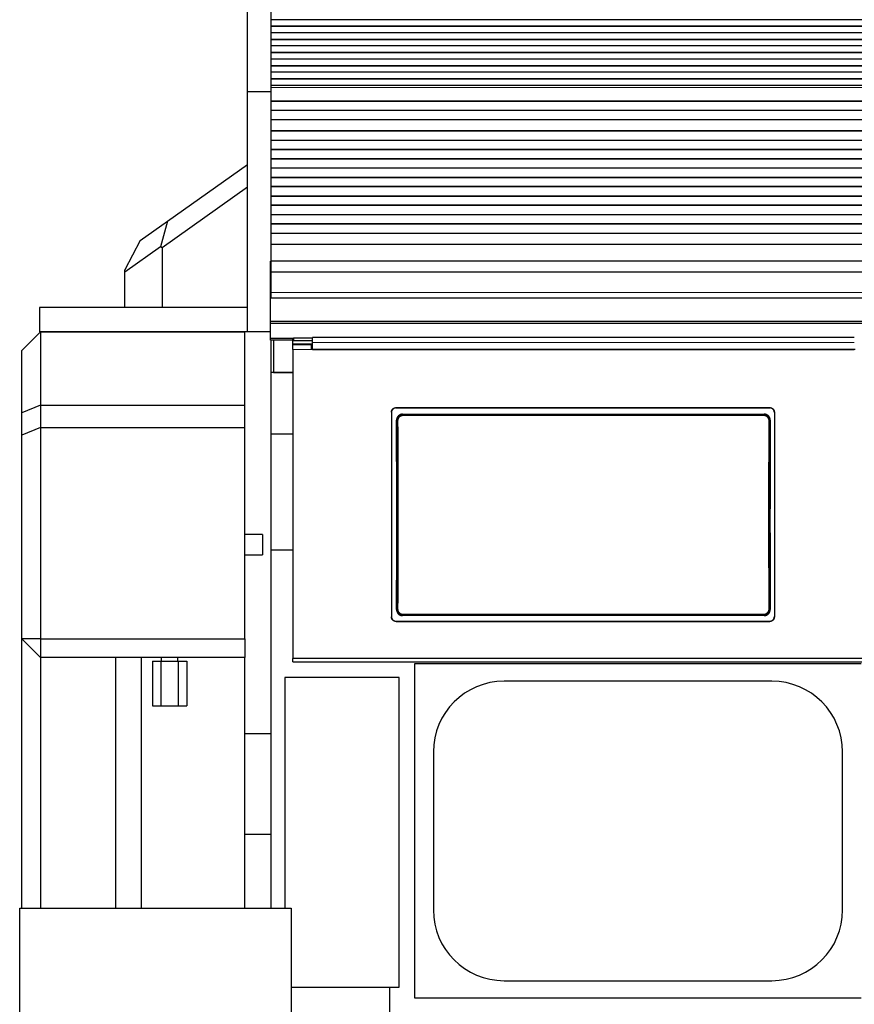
# Model space of a CAD drawing. Header units: inches. Extents: x 0 to 20790, y -12 to 14700.
# Tile 95 of 256: x 1137 to 2035, y 10860 to 11920. Entities that reach past the tile are written whole.
import ezdxf

# ---------------------------------------------------------------- set-up
doc = ezdxf.new("R2010")
doc.units = ezdxf.units.IN
doc.layers.add('1', color=7, linetype='Continuous', true_color=0xffffff)
doc.layers.add('254', color=7, linetype='Continuous', true_color=0xffffff)
doc.styles.add('latin_extended', font='simplex.shx')
doc.dimstyles.get("Standard").update_dxf_attribs({"dimtxt": 0.18, "dimasz": 0.18, "dimexe": 0.18, "dimexo": 0.0625, "dimgap": 0.09, "dimtad": 0, "dimtih": 1, "dimtoh": 1, "dimdec": 4, "dimzin": 0, "dimdsep": 46, "dimtxsty": 'Standard', "dimcen": 0.09, "dimadec": 0, "dimazin": 0, "dimtfac": 1, "dimtdec": 4, "dimtofl": 0, "dimtmove": 0, "dimatfit": 3, "dimfxl": 1, "dimtolj": 1, "dimtzin": 0, "dimarcsym": 0})

# ---------------------------------------------------------------- blocks, each defined once
blk = doc.blocks.new('_U4')
at = {"layer": '254', "color": 3, "linetype": 'Continuous', "lineweight": 13, "transparency": 16777216}
for p, q in [((7390.6, 11881.9), (7390.6, 8755.9)), ((703.1, 10033.9), (703.1, 8755.9)), ((825.6, 8790.9), (7268.1, 8790.9))]:
    blk.add_line(p, q, dxfattribs=at)
at = {"layer": '254', "color": 3, "transparency": 16777216}
for points in [[(825.6, 8811.4), (825.6, 8770.5), (703.1, 8790.9)], [(7268.1, 8770.5), (7268.1, 8811.4), (7390.6, 8790.9)]]:
    blk.add_solid(points, dxfattribs=at)
at = {"layer": 'Defpoints', "color": 0, "transparency": 16777216}
for p in [(7390.6, 11916.9), (703.1, 10068.9), (7390.6, 8790.9)]:
    blk.add_point(p, dxfattribs=at)
at = {"layer": '254', "color": 2, "lineweight": 13, "transparency": 16777216, "insert": (3831.1, 8974.7), "char_height": 122.5, "attachment_point": 1, "style": 'latin_extended'}
blk.add_mtext('\\A1;6687', dxfattribs=at)

msp = doc.modelspace()

# ---------------------------------------------------------------- linework, layer by layer
at = {"layer": '1', "color": 2, "linetype": 'Continuous', "lineweight": 25}
for p, q in [((1382.134, 11842.024), (1382.134, 12037.024)), ((1407.134, 12037.024), (1407.134, 11842.024)), ((2622.634, 11919.636), (1407.147, 11919.636)), ((2622.634, 11912.565), (1407.147, 11912.565)), ((2622.634, 11912.212), (1407.147, 11912.212)), ((2622.634, 11905.494), (1407.147, 11905.494)), ((2622.634, 11898.423), (1407.147, 11898.423)), ((2622.634, 11898.07), (1407.147, 11898.07)), ((2622.634, 11891.352), (1407.147, 11891.352)), ((2622.634, 11884.281), (1407.147, 11884.281)), ((2622.634, 11883.928), (1407.147, 11883.928)), ((2622.634, 11877.21), (1407.147, 11877.21)), ((2622.634, 11870.139), (1407.147, 11870.139)), ((2622.634, 11869.785), (1407.147, 11869.785)), ((2622.634, 11863.068), (1407.147, 11863.068)), ((2622.634, 11855.997), (1407.147, 11855.997)), ((2622.634, 11855.643), (1407.147, 11855.643)), ((1407.134, 11842.024), (1382.134, 11842.024)), ((1382.134, 11584.024), (1382.134, 11842.024)), ((1407.134, 11842.024), (1407.134, 11620.458)), ((2622.634, 11848.926), (1407.147, 11848.926)), ((2622.634, 11831.794), (1407.147, 11831.794)), ((2622.634, 11831.544), (1407.147, 11831.544)), ((2622.634, 11822.044), (1407.147, 11822.044)), ((2622.634, 11821.794), (1407.147, 11821.794)), ((2622.634, 11811.794), (1407.147, 11811.794)), ((2622.634, 11800.044), (1407.147, 11800.044)), ((2622.634, 11799.794), (1407.147, 11799.794)), ((2622.634, 11789.794), (1407.147, 11789.794)), ((2622.634, 11789.544), (1407.147, 11789.544)), ((2622.634, 11780.044), (1407.147, 11780.044)), ((2622.634, 11779.794), (1407.147, 11779.794)), ((2622.634, 11769.794), (1407.147, 11769.794)), ((2622.634, 11769.544), (1407.147, 11769.544)), ((1295.885, 11702.88), (1382.134, 11763.942)), ((2622.634, 11760.044), (1407.147, 11760.044)), ((2622.634, 11759.794), (1407.147, 11759.794)), ((2622.634, 11749.794), (1407.147, 11749.794)), ((2622.634, 11749.544), (1407.147, 11749.544)), ((1382.134, 11739.437), (1290.07, 11674.258)), ((2622.634, 11740.044), (1407.147, 11740.044)), ((2622.634, 11739.794), (1407.147, 11739.794)), ((2622.634, 11729.794), (1407.147, 11729.794)), ((2622.634, 11729.544), (1407.147, 11729.544)), ((2622.634, 11720.044), (1407.147, 11720.044)), ((2622.634, 11719.794), (1407.147, 11719.794)), ((2622.634, 11709.794), (1407.147, 11709.794)), ((2622.634, 11709.544), (1407.147, 11709.544)), ((1266.393, 11682), (1295.885, 11702.88)), ((1295.885, 11702.88), (1288.324, 11675.161)), ((2622.634, 11700.044), (1407.147, 11700.044)), ((2622.634, 11699.794), (1407.147, 11699.794)), ((2622.634, 11689.794), (1407.147, 11689.794)), ((2622.634, 11689.544), (1407.147, 11689.544)), ((1266.393, 11682), (1250.07, 11650.443)), ((1288.324, 11675.161), (1250.07, 11648.077)), ((1290.07, 11674.258), (1288.324, 11675.161)), ((1290.07, 11674.258), (1290.07, 11610.024)), ((2622.634, 11677.811), (1407.147, 11677.811)), ((1406.634, 11648.039), (1406.634, 11659.999)), ((2622.634, 11659.999), (1407.147, 11659.999)), ((1250.07, 11648.077), (1250.07, 11650.443)), ((1250.07, 11610.024), (1250.07, 11648.077)), ((1406.634, 11626.176), (1406.634, 11648.039)), ((2622.634, 11648.039), (1406.634, 11648.039)), ((1406.634, 11620.456), (1406.634, 11626.176)), ((1406.634, 11620.456), (2622.634, 11620.456)), ((1406.634, 11594.914), (1406.634, 11620.456)), ((1382.134, 11610.024), (1158.134, 11610.024)), ((1158.134, 11610.024), (1158.134, 11584.024)), ((1406.634, 11592.649), (1406.634, 11594.914)), ((2622.634, 11594.914), (1406.634, 11594.914)), ((1406.634, 11576.798), (1406.634, 11592.649)), ((2622.634, 11592.649), (1406.634, 11592.649)), ((1159.134, 11583.942), (1139.134, 11563.942)), ((1382.134, 11584.024), (1158.134, 11584.024)), ((1159.134, 11583.942), (1379.134, 11583.942)), ((1159.134, 11583.942), (1159.134, 11504.942)), ((1379.134, 11504.942), (1379.134, 11583.942)), ((1406.634, 11584.024), (1382.134, 11584.024)), ((1451.884, 11572.335), (1451.884, 11577.708)), ((2034.884, 11577.708), (1451.884, 11577.708)), ((1406.634, 11575.05), (1406.634, 11576.798)), ((1431.277, 11576.798), (1406.634, 11576.798)), ((1430.897, 11575.05), (1406.634, 11575.05)), ((1407.134, 11575.05), (1407.134, 11539.941)), ((1410.134, 11575.056), (1410.134, 11539.942)), ((1430.884, 11573.806), (1430.884, 11576.404)), ((1430.884, 11569.896), (1430.884, 11573.806)), ((1450.884, 11569.896), (1430.884, 11569.896)), ((1430.884, 11564.817), (1430.884, 11569.896)), ((1430.934, 11569.896), (1430.934, 11570.602)), ((1451.89, 11570.602), (1430.934, 11570.602)), ((1451.884, 11576.904), (1431.884, 11576.904)), ((1451.884, 11574.306), (1431.884, 11574.306)), ((1450.884, 11564.817), (1450.884, 11569.896)), ((1451.884, 11566.896), (1450.884, 11566.896)), ((1451.884, 11564.822), (1451.884, 11572.335)), ((1139.134, 11496.658), (1139.134, 11563.942)), ((1430.884, 11564.817), (1430.884, 11232.447)), ((2035.884, 11564.817), (1450.884, 11564.817)), ((1451.884, 11564.822), (2034.884, 11564.822)), ((1407.134, 11539.941), (1407.134, 11473.941)), ((1430.885, 11539.941), (1407.134, 11539.941)), ((1410.134, 11539.942), (1430.884, 11539.942)), ((1159.134, 11504.942), (1139.134, 11496.658)), ((1159.134, 11504.942), (1159.134, 11480.942)), ((1159.134, 11504.942), (1379.134, 11504.942)), ((1379.134, 11480.942), (1379.134, 11504.942)), ((1139.134, 11472.658), (1139.134, 11496.658)), ((1536.884, 11497.339), (1536.884, 11277.265)), ((1541.884, 11502.314), (1943.884, 11502.314)), ((1541.884, 11502.009), (1943.884, 11502.009)), ((1548.798, 11495.251), (1937.97, 11495.251)), ((1948.884, 11497.339), (1948.884, 11277.265)), ((1159.134, 11480.942), (1139.134, 11472.658)), ((1139.134, 11253.673), (1139.134, 11472.658)), ((1159.134, 11480.942), (1159.134, 11253.673)), ((1159.134, 11480.942), (1379.134, 11480.942)), ((1379.134, 11253.673), (1379.134, 11480.942)), ((1430.924, 11473.941), (1407.134, 11473.941)), ((1407.134, 11473.941), (1407.134, 11348.941)), ((1398.134, 11365.942), (1398.134, 11343.942)), ((1430.924, 11348.941), (1407.134, 11348.941)), ((1407.134, 11348.941), (1407.134, 10963.978)), ((1541.884, 11272.554), (1943.884, 11272.554)), ((1541.884, 11272.285), (1943.884, 11272.285)), ((1937.907, 11278.597), (1548.861, 11278.597)), ((1159.134, 11253.673), (1139.134, 11253.673)), ((1139.134, 10963.972), (1139.134, 11253.673)), ((1139.134, 11253.673), (1159.134, 11233.673)), ((1159.134, 11253.673), (1159.134, 11233.673)), ((1159.134, 11253.673), (1379.134, 11253.673)), ((1379.134, 11253.673), (1379.134, 11233.673)), ((1379.134, 11233.673), (1159.134, 11233.673)), ((1159.134, 11233.673), (1159.134, 10963.974)), ((1279.659, 11229.442), (1288.896, 11229.442)), ((1279.659, 11229.442), (1279.659, 11181.442)), ((1288.896, 11229.442), (1307.371, 11229.442)), ((1288.896, 11229.442), (1288.896, 11181.442)), ((1307.371, 11229.442), (1316.609, 11229.442)), ((1307.371, 11229.442), (1307.371, 11181.442)), ((1316.609, 11229.442), (1316.609, 11181.442)), ((1379.134, 10963.974), (1379.134, 11233.673)), ((1430.884, 11228.86), (1430.884, 11232.447)), ((2055.884, 11232.447), (1430.884, 11232.447)), ((1430.884, 11228.86), (2680.884, 11228.86)), ((1562.134, 11226.942), (2042.134, 11226.942)), ((1562.134, 10866.942), (1562.134, 11226.942)), ((1545.134, 11211.942), (1422.134, 11211.942)), ((1422.134, 11211.942), (1422.134, 10963.971)), ((1545.134, 10878.942), (1545.134, 11211.942)), ((1946.134, 11208.042), (1658.134, 11208.042)), ((1279.659, 11181.442), (1288.896, 11181.442)), ((1288.896, 11181.442), (1307.371, 11181.442)), ((1307.371, 11181.442), (1316.609, 11181.442)), ((1379.134, 11151.942), (1407.134, 11151.942)), ((1582.034, 11131.942), (1582.034, 10961.942)), ((2022.234, 10961.942), (2022.234, 11131.942)), ((1379.134, 11043.442), (1407.134, 11043.442)), ((1136.914, 10963.971), (1428.914, 10963.971)), ((1136.914, 10813.971), (1136.914, 10963.971)), ((1428.914, 10963.971), (1428.914, 10693.443)), ((1428.914, 10878.942), (1545.134, 10878.942)), ((1534.634, 10878.942), (1534.634, 10849.442)), ((1658.134, 10885.842), (1946.134, 10885.842)), ((2042.134, 10866.942), (1562.134, 10866.942))]:
    msp.add_line(p, q, dxfattribs=at)
at = {"layer": '1', "color": 110, "linetype": 'Continuous', "lineweight": 13}
for p, q in [((2622.634, 11846.652), (1407.147, 11846.652)), ((2622.634, 11832.51), (1407.147, 11832.51)), ((2622.634, 11626.176), (1406.634, 11626.176)), ((1431.884, 11576.904), (1431.884, 11574.306)), ((1450.884, 11564.817), (1430.884, 11564.817)), ((1541.884, 11502.314), (1541.884, 11502.009)), ((1548.798, 11495.251), (1549.356, 11494.693)), ((1549.356, 11494.693), (1937.412, 11494.693)), ((1549.356, 11494.693), (1549.356, 11493.783)), ((1937.412, 11493.783), (1549.356, 11493.783)), ((1937.412, 11494.693), (1937.97, 11495.251)), ((1937.412, 11494.693), (1937.412, 11493.783)), ((1943.884, 11502.009), (1943.884, 11502.314)), ((1542.89, 11488.177), (1542.339, 11488.728)), ((1944.429, 11488.728), (1943.878, 11488.177)), ((1542.398, 11285.116), (1542.89, 11285.608)), ((1943.878, 11285.608), (1944.37, 11285.116)), ((1541.884, 11272.554), (1541.884, 11272.285)), ((1549.356, 11279.092), (1548.861, 11278.597)), ((1549.356, 11280.001), (1937.412, 11280.001)), ((1549.356, 11280.001), (1549.356, 11279.092)), ((1937.412, 11279.092), (1549.356, 11279.092)), ((1937.412, 11280.001), (1937.412, 11279.092)), ((1937.907, 11278.597), (1937.412, 11279.092)), ((1943.884, 11272.285), (1943.884, 11272.554))]:
    msp.add_line(p, q, dxfattribs=at)
at = {"layer": '1', "color": 2, "linetype": 'Continuous', "lineweight": 25}
for centre, start, end in [((1658.134, 11131.942), 90, 180), ((1946.134, 11131.942), 0, 90), ((1658.134, 10961.942), 180, 270), ((1946.134, 10961.942), 270, 0)]:
    msp.add_arc(centre, 76.1, start, end, dxfattribs=at)
for centre, major_axis, ratio, start_param, end_param in [((1431.884, 11576.404), (-1, 0), 0.5, 4.71238898, 6.28318531), ((1431.884, 11573.806), (1, 0), 0.5, 1.57079633, 3.14159265), ((1479.707, 11380.282), (0, 1200), 0.05240778, 4.63300086, 4.80288434), ((2007.061, 11380.282), (0, 1200), 0.05240778, 1.48030098, 1.65018446)]:
    msp.add_ellipse(centre, major_axis=major_axis, ratio=ratio, start_param=start_param, end_param=end_param, dxfattribs=at)
at = {"layer": '1', "color": 110, "linetype": 'Continuous', "lineweight": 13}
for centre, major_axis, ratio, start_param, end_param in [((1543.888, 11488.177), (-1, -0.004), 0.08447327, 4.71201367, 6.23063744), ((1480.277, 11386.892), (0, 1199), 0.05240778, 4.6278141, 4.79696387), ((1481.276, 11386.892), (0, 1200), 0.05236411, 4.6278141, 4.79696387), ((2005.492, 11386.892), (0, 1200), 0.05236411, 1.48622144, 1.65537122), ((1942.879, 11488.177), (1, -0.004), 0.08447327, 0.05254787, 1.57117164), ((2006.49, 11386.892), (0, 1199), 0.05240778, 1.48622144, 1.65537122), ((1543.888, 11285.608), (1, -0.004), 0.08447327, 3.19414052, 4.71276429), ((1942.879, 11285.608), (-1, -0.004), 0.08447327, 1.57042101, 3.08904478)]:
    msp.add_ellipse(centre, major_axis=major_axis, ratio=ratio, start_param=start_param, end_param=end_param, dxfattribs=at)
msp.add_open_spline([(2034.884, 11572.335), (1451.884, 11572.335)], degree=1, dxfattribs=at)
at = {"layer": '1', "color": 2, "linetype": 'Continuous', "lineweight": 25}
for points, knots in [([(1536.884, 11497.339), (1536.884, 11497.503), (1536.892, 11497.666), (1536.924, 11497.989), (1536.972, 11498.309), (1537.051, 11498.624), (1537.11, 11498.82), (1537.123, 11498.859), (1537.148, 11498.936), (1537.162, 11498.975), (1537.204, 11499.091), (1537.233, 11499.167), (1537.327, 11499.393), (1537.467, 11499.687), (1537.634, 11499.965), (1537.77, 11500.167), (1537.817, 11500.234), (1537.89, 11500.332), (1537.915, 11500.365), (1537.966, 11500.43), (1537.991, 11500.462), (1538.122, 11500.62), (1538.232, 11500.741), (1538.462, 11500.97), (1538.703, 11501.188), (1538.965, 11501.382), (1539.136, 11501.495), (1539.171, 11501.518), (1539.24, 11501.562), (1539.275, 11501.583), (1539.381, 11501.647), (1539.452, 11501.687), (1539.669, 11501.802), (1539.963, 11501.941), (1540.27, 11502.05), (1540.504, 11502.121), (1540.583, 11502.143), (1540.743, 11502.183), (1540.823, 11502.201), (1541.066, 11502.249), (1541.39, 11502.298), (1541.719, 11502.314), (1541.884, 11502.314)], [0, 0, 0, 0, 0.0625, 0.0625, 0.125, 0.1875, 0.1875, 0.203125, 0.203125, 0.21875, 0.21875, 0.25, 0.25, 0.3125, 0.375, 0.375, 0.40625, 0.40625, 0.421875, 0.421875, 0.4375, 0.4375, 0.5, 0.5, 0.5625, 0.625, 0.625, 0.640625, 0.640625, 0.65625, 0.65625, 0.6875, 0.6875, 0.75, 0.8125, 0.8125, 0.84375, 0.84375, 0.875, 0.875, 0.9375, 1, 1, 1, 1]), ([(1541.884, 11502.009), (1541.719, 11502.009), (1541.555, 11502.001), (1541.23, 11501.969), (1540.908, 11501.922), (1540.592, 11501.843), (1540.396, 11501.784), (1540.356, 11501.772), (1540.278, 11501.746), (1540.239, 11501.733), (1540.123, 11501.691), (1540.046, 11501.662), (1539.819, 11501.568), (1539.524, 11501.43), (1539.245, 11501.263), (1539.041, 11501.128), (1538.941, 11501.058), (1538.843, 11500.984), (1538.778, 11500.933), (1538.745, 11500.908), (1538.586, 11500.778), (1538.465, 11500.668), (1538.234, 11500.439), (1538.016, 11500.199), (1537.821, 11499.938), (1537.706, 11499.769), (1537.684, 11499.734), (1537.64, 11499.665), (1537.618, 11499.63), (1537.555, 11499.525), (1537.514, 11499.454), (1537.398, 11499.239), (1537.259, 11498.945), (1537.149, 11498.64), (1537.077, 11498.407), (1537.055, 11498.328), (1537.015, 11498.17), (1536.997, 11498.089), (1536.948, 11497.848), (1536.9, 11497.525), (1536.884, 11497.198), (1536.884, 11497.034)], [0, 0, 0, 0, 0.0625, 0.0625, 0.125, 0.1875, 0.1875, 0.203125, 0.203125, 0.21875, 0.21875, 0.25, 0.25, 0.3125, 0.375, 0.375, 0.40625, 0.421875, 0.421875, 0.4375, 0.4375, 0.5, 0.5, 0.5625, 0.625, 0.625, 0.640625, 0.640625, 0.65625, 0.65625, 0.6875, 0.6875, 0.75, 0.8125, 0.8125, 0.84375, 0.84375, 0.875, 0.875, 0.9375, 1, 1, 1, 1]), ([(1548.798, 11495.251), (1548.583, 11495.251), (1548.37, 11495.24), (1547.947, 11495.198), (1547.737, 11495.167), (1547.321, 11495.084), (1547.115, 11495.032), (1546.86, 11494.954), (1546.809, 11494.938), (1546.707, 11494.904), (1546.656, 11494.886), (1546.505, 11494.831), (1546.406, 11494.793), (1546.111, 11494.669), (1545.728, 11494.486), (1545.366, 11494.267), (1545.101, 11494.089), (1545.015, 11494.027), (1544.887, 11493.931), (1544.844, 11493.898), (1544.76, 11493.832), (1544.718, 11493.798), (1544.513, 11493.627), (1544.356, 11493.483), (1544.059, 11493.182), (1543.918, 11493.024), (1543.652, 11492.695), (1543.526, 11492.523), (1543.38, 11492.3), (1543.351, 11492.255), (1543.294, 11492.164), (1543.211, 11492.027), (1543.134, 11491.888), (1542.986, 11491.606), (1542.808, 11491.223), (1542.668, 11490.823), (1542.578, 11490.518), (1542.55, 11490.415), (1542.512, 11490.259), (1542.5, 11490.207), (1542.477, 11490.103), (1542.467, 11490.051), (1542.416, 11489.789), (1542.356, 11489.368), (1542.338, 11488.942), (1542.339, 11488.728)], [0, 0, 0, 0, 0.0625, 0.0625, 0.125, 0.125, 0.1875, 0.1875, 0.203125, 0.203125, 0.21875, 0.21875, 0.25, 0.25, 0.3125, 0.375, 0.375, 0.40625, 0.40625, 0.421875, 0.421875, 0.4375, 0.4375, 0.5, 0.5, 0.5625, 0.5625, 0.625, 0.625, 0.640625, 0.640625, 0.65625, 0.6875, 0.6875, 0.75, 0.8125, 0.8125, 0.84375, 0.84375, 0.859375, 0.859375, 0.875, 0.875, 0.9375, 1, 1, 1, 1]), ([(1943.878, 11488.177), (1943.879, 11488.391), (1943.859, 11488.817), (1943.798, 11489.24), (1943.747, 11489.502), (1943.736, 11489.555), (1943.713, 11489.659), (1943.677, 11489.815), (1943.635, 11489.969), (1943.544, 11490.274), (1943.403, 11490.672), (1943.224, 11491.056), (1943.075, 11491.339), (1943.023, 11491.432), (1942.941, 11491.57), (1942.914, 11491.616), (1942.857, 11491.706), (1942.828, 11491.751), (1942.681, 11491.973), (1942.43, 11492.315), (1942.148, 11492.63), (1941.924, 11492.856), (1941.847, 11492.929), (1941.729, 11493.037), (1941.689, 11493.073), (1941.609, 11493.143), (1941.568, 11493.177), (1941.361, 11493.348), (1941.191, 11493.476), (1940.839, 11493.712), (1940.658, 11493.821), (1940.285, 11494.022), (1940.093, 11494.114), (1939.847, 11494.216), (1939.797, 11494.236), (1939.698, 11494.275), (1939.647, 11494.294), (1939.496, 11494.348), (1939.395, 11494.382), (1939.09, 11494.475), (1938.679, 11494.578), (1938.261, 11494.64), (1937.84, 11494.682), (1937.627, 11494.693), (1937.412, 11494.693)], [0, 0, 0, 0, 0.0625, 0.125, 0.125, 0.140625, 0.140625, 0.15625, 0.1875, 0.1875, 0.25, 0.3125, 0.3125, 0.34375, 0.34375, 0.359375, 0.359375, 0.375, 0.375, 0.4375, 0.5, 0.5, 0.53125, 0.53125, 0.546875, 0.546875, 0.5625, 0.5625, 0.625, 0.625, 0.6875, 0.6875, 0.75, 0.75, 0.765625, 0.765625, 0.78125, 0.78125, 0.8125, 0.8125, 0.875, 0.9375, 0.9375, 1, 1, 1, 1]), ([(1944.429, 11488.728), (1944.43, 11488.942), (1944.421, 11489.154), (1944.382, 11489.576), (1944.352, 11489.785), (1944.273, 11490.199), (1944.223, 11490.405), (1944.148, 11490.66), (1944.132, 11490.711), (1944.1, 11490.813), (1944.083, 11490.863), (1944.03, 11491.015), (1943.992, 11491.115), (1943.872, 11491.41), (1943.695, 11491.795), (1943.481, 11492.159), (1943.307, 11492.425), (1943.246, 11492.512), (1943.152, 11492.641), (1943.12, 11492.684), (1943.055, 11492.769), (1943.022, 11492.811), (1942.854, 11493.019), (1942.712, 11493.178), (1942.415, 11493.48), (1942.259, 11493.623), (1941.934, 11493.894), (1941.765, 11494.022), (1941.544, 11494.171), (1941.499, 11494.201), (1941.409, 11494.259), (1941.363, 11494.287), (1941.226, 11494.371), (1941.133, 11494.424), (1940.852, 11494.576), (1940.47, 11494.759), (1940.071, 11494.903), (1939.766, 11494.997), (1939.664, 11495.026), (1939.508, 11495.066), (1939.456, 11495.078), (1939.351, 11495.102), (1939.299, 11495.113), (1939.036, 11495.166), (1938.613, 11495.23), (1938.185, 11495.251), (1937.97, 11495.251)], [0, 0, 0, 0, 0.0625, 0.0625, 0.125, 0.125, 0.1875, 0.1875, 0.203125, 0.203125, 0.21875, 0.21875, 0.25, 0.25, 0.3125, 0.375, 0.375, 0.40625, 0.40625, 0.421875, 0.421875, 0.4375, 0.4375, 0.5, 0.5, 0.5625, 0.5625, 0.625, 0.625, 0.640625, 0.640625, 0.65625, 0.65625, 0.6875, 0.6875, 0.75, 0.8125, 0.8125, 0.84375, 0.84375, 0.859375, 0.859375, 0.875, 0.875, 0.9375, 1, 1, 1, 1]), ([(1943.884, 11502.314), (1944.049, 11502.314), (1944.213, 11502.306), (1944.537, 11502.274), (1944.859, 11502.226), (1945.176, 11502.148), (1945.372, 11502.088), (1945.411, 11502.076), (1945.489, 11502.05), (1945.529, 11502.037), (1945.645, 11501.996), (1945.722, 11501.966), (1945.949, 11501.873), (1946.243, 11501.734), (1946.523, 11501.568), (1946.727, 11501.432), (1946.827, 11501.362), (1946.925, 11501.288), (1946.99, 11501.238), (1947.022, 11501.212), (1947.182, 11501.082), (1947.303, 11500.973), (1947.533, 11500.743), (1947.752, 11500.504), (1947.947, 11500.243), (1948.061, 11500.073), (1948.084, 11500.039), (1948.128, 11499.969), (1948.15, 11499.934), (1948.213, 11499.829), (1948.254, 11499.758), (1948.369, 11499.543), (1948.509, 11499.25), (1948.619, 11498.945), (1948.691, 11498.711), (1948.712, 11498.633), (1948.753, 11498.474), (1948.771, 11498.394), (1948.819, 11498.153), (1948.868, 11497.83), (1948.884, 11497.503), (1948.884, 11497.339)], [0, 0, 0, 0, 0.0625, 0.0625, 0.125, 0.1875, 0.1875, 0.203125, 0.203125, 0.21875, 0.21875, 0.25, 0.25, 0.3125, 0.375, 0.375, 0.40625, 0.421875, 0.421875, 0.4375, 0.4375, 0.5, 0.5, 0.5625, 0.625, 0.625, 0.640625, 0.640625, 0.65625, 0.65625, 0.6875, 0.6875, 0.75, 0.8125, 0.8125, 0.84375, 0.84375, 0.875, 0.875, 0.9375, 1, 1, 1, 1]), ([(1948.884, 11497.034), (1948.884, 11497.198), (1948.876, 11497.361), (1948.844, 11497.684), (1948.796, 11498.005), (1948.717, 11498.32), (1948.657, 11498.515), (1948.645, 11498.554), (1948.619, 11498.632), (1948.606, 11498.671), (1948.564, 11498.787), (1948.535, 11498.863), (1948.441, 11499.089), (1948.301, 11499.382), (1948.134, 11499.66), (1947.998, 11499.863), (1947.951, 11499.93), (1947.878, 11500.028), (1947.853, 11500.061), (1947.802, 11500.125), (1947.776, 11500.157), (1947.646, 11500.316), (1947.536, 11500.436), (1947.305, 11500.666), (1947.064, 11500.884), (1946.802, 11501.077), (1946.632, 11501.191), (1946.597, 11501.214), (1946.528, 11501.257), (1946.492, 11501.279), (1946.387, 11501.342), (1946.315, 11501.382), (1946.099, 11501.498), (1945.804, 11501.636), (1945.498, 11501.746), (1945.263, 11501.817), (1945.184, 11501.839), (1945.025, 11501.879), (1944.944, 11501.897), (1944.702, 11501.945), (1944.377, 11501.993), (1944.049, 11502.009), (1943.884, 11502.009)], [0, 0, 0, 0, 0.0625, 0.0625, 0.125, 0.1875, 0.1875, 0.203125, 0.203125, 0.21875, 0.21875, 0.25, 0.25, 0.3125, 0.375, 0.375, 0.40625, 0.40625, 0.421875, 0.421875, 0.4375, 0.4375, 0.5, 0.5, 0.5625, 0.625, 0.625, 0.640625, 0.640625, 0.65625, 0.65625, 0.6875, 0.6875, 0.75, 0.8125, 0.8125, 0.84375, 0.84375, 0.875, 0.875, 0.9375, 1, 1, 1, 1]), ([(1542.398, 11285.116), (1542.397, 11284.902), (1542.407, 11284.689), (1542.446, 11284.268), (1542.476, 11284.059), (1542.555, 11283.644), (1542.605, 11283.438), (1542.681, 11283.183), (1542.696, 11283.132), (1542.729, 11283.031), (1542.746, 11282.98), (1542.799, 11282.828), (1542.837, 11282.729), (1542.957, 11282.433), (1543.135, 11282.049), (1543.35, 11281.685), (1543.524, 11281.419), (1543.585, 11281.332), (1543.679, 11281.203), (1543.711, 11281.16), (1543.776, 11281.075), (1543.809, 11281.033), (1543.977, 11280.825), (1544.119, 11280.666), (1544.417, 11280.365), (1544.572, 11280.222), (1544.898, 11279.951), (1545.067, 11279.824), (1545.288, 11279.674), (1545.333, 11279.645), (1545.423, 11279.587), (1545.469, 11279.559), (1545.606, 11279.475), (1545.699, 11279.422), (1545.98, 11279.271), (1546.362, 11279.088), (1546.761, 11278.943), (1547.066, 11278.85), (1547.168, 11278.821), (1547.324, 11278.782), (1547.376, 11278.769), (1547.48, 11278.745), (1547.533, 11278.734), (1547.796, 11278.681), (1548.219, 11278.618), (1548.646, 11278.597), (1548.861, 11278.597)], [0, 0, 0, 0, 0.0625, 0.0625, 0.125, 0.125, 0.1875, 0.1875, 0.203125, 0.203125, 0.21875, 0.21875, 0.25, 0.25, 0.3125, 0.375, 0.375, 0.40625, 0.40625, 0.421875, 0.421875, 0.4375, 0.4375, 0.5, 0.5, 0.5625, 0.5625, 0.625, 0.625, 0.640625, 0.640625, 0.65625, 0.65625, 0.6875, 0.6875, 0.75, 0.8125, 0.8125, 0.84375, 0.84375, 0.859375, 0.859375, 0.875, 0.875, 0.9375, 1, 1, 1, 1]), ([(1542.89, 11285.608), (1542.889, 11285.394), (1542.909, 11284.967), (1542.969, 11284.545), (1543.021, 11284.282), (1543.031, 11284.23), (1543.054, 11284.125), (1543.091, 11283.969), (1543.133, 11283.816), (1543.224, 11283.511), (1543.364, 11283.112), (1543.543, 11282.728), (1543.692, 11282.446), (1543.744, 11282.353), (1543.826, 11282.215), (1543.854, 11282.169), (1543.911, 11282.078), (1543.94, 11282.033), (1544.087, 11281.811), (1544.338, 11281.47), (1544.62, 11281.155), (1544.844, 11280.929), (1544.921, 11280.855), (1545.039, 11280.747), (1545.078, 11280.712), (1545.159, 11280.642), (1545.2, 11280.607), (1545.406, 11280.436), (1545.577, 11280.309), (1545.929, 11280.072), (1546.11, 11279.963), (1546.483, 11279.762), (1546.674, 11279.671), (1546.921, 11279.568), (1546.97, 11279.548), (1547.07, 11279.51), (1547.121, 11279.491), (1547.272, 11279.436), (1547.373, 11279.403), (1547.678, 11279.31), (1548.088, 11279.207), (1548.506, 11279.144), (1548.928, 11279.102), (1549.141, 11279.092), (1549.356, 11279.092)], [0, 0, 0, 0, 0.0625, 0.125, 0.125, 0.140625, 0.140625, 0.15625, 0.1875, 0.1875, 0.25, 0.3125, 0.3125, 0.34375, 0.34375, 0.359375, 0.359375, 0.375, 0.375, 0.4375, 0.5, 0.5, 0.53125, 0.53125, 0.546875, 0.546875, 0.5625, 0.5625, 0.625, 0.625, 0.6875, 0.6875, 0.75, 0.75, 0.765625, 0.765625, 0.78125, 0.78125, 0.8125, 0.8125, 0.875, 0.9375, 0.9375, 1, 1, 1, 1]), ([(1937.907, 11278.597), (1938.122, 11278.597), (1938.335, 11278.607), (1938.757, 11278.649), (1938.967, 11278.681), (1939.382, 11278.764), (1939.588, 11278.815), (1939.844, 11278.893), (1939.895, 11278.909), (1939.996, 11278.943), (1940.047, 11278.961), (1940.198, 11279.015), (1940.298, 11279.054), (1940.593, 11279.177), (1940.975, 11279.36), (1941.338, 11279.579), (1941.602, 11279.757), (1941.689, 11279.819), (1941.817, 11279.915), (1941.859, 11279.947), (1941.944, 11280.014), (1941.985, 11280.047), (1942.191, 11280.218), (1942.348, 11280.362), (1942.645, 11280.663), (1942.786, 11280.82), (1943.053, 11281.149), (1943.178, 11281.32), (1943.325, 11281.543), (1943.354, 11281.588), (1943.411, 11281.679), (1943.494, 11281.816), (1943.572, 11281.956), (1943.72, 11282.237), (1943.898, 11282.621), (1944.038, 11283.02), (1944.129, 11283.325), (1944.157, 11283.428), (1944.195, 11283.584), (1944.207, 11283.636), (1944.23, 11283.74), (1944.241, 11283.793), (1944.291, 11284.055), (1944.352, 11284.476), (1944.371, 11284.902), (1944.37, 11285.116)], [0, 0, 0, 0, 0.0625, 0.0625, 0.125, 0.125, 0.1875, 0.1875, 0.203125, 0.203125, 0.21875, 0.21875, 0.25, 0.25, 0.3125, 0.375, 0.375, 0.40625, 0.40625, 0.421875, 0.421875, 0.4375, 0.4375, 0.5, 0.5, 0.5625, 0.5625, 0.625, 0.625, 0.640625, 0.640625, 0.65625, 0.6875, 0.6875, 0.75, 0.8125, 0.8125, 0.84375, 0.84375, 0.859375, 0.859375, 0.875, 0.875, 0.9375, 1, 1, 1, 1]), ([(1536.884, 11277.535), (1536.884, 11277.37), (1536.892, 11277.207), (1536.924, 11276.884), (1536.972, 11276.563), (1537.051, 11276.247), (1537.11, 11276.052), (1537.123, 11276.013), (1537.148, 11275.935), (1537.162, 11275.896), (1537.204, 11275.78), (1537.233, 11275.704), (1537.327, 11275.478), (1537.467, 11275.184), (1537.634, 11274.906), (1537.77, 11274.703), (1537.817, 11274.636), (1537.89, 11274.538), (1537.915, 11274.505), (1537.966, 11274.44), (1537.991, 11274.408), (1538.122, 11274.25), (1538.232, 11274.129), (1538.462, 11273.899), (1538.703, 11273.681), (1538.965, 11273.487), (1539.136, 11273.373), (1539.171, 11273.351), (1539.24, 11273.307), (1539.275, 11273.285), (1539.381, 11273.222), (1539.452, 11273.182), (1539.669, 11273.066), (1539.963, 11272.927), (1540.27, 11272.818), (1540.504, 11272.747), (1540.583, 11272.725), (1540.743, 11272.685), (1540.823, 11272.667), (1541.066, 11272.618), (1541.39, 11272.57), (1541.719, 11272.554), (1541.884, 11272.554)], [0, 0, 0, 0, 0.0625, 0.0625, 0.125, 0.1875, 0.1875, 0.203125, 0.203125, 0.21875, 0.21875, 0.25, 0.25, 0.3125, 0.375, 0.375, 0.40625, 0.40625, 0.421875, 0.421875, 0.4375, 0.4375, 0.5, 0.5, 0.5625, 0.625, 0.625, 0.640625, 0.640625, 0.65625, 0.65625, 0.6875, 0.6875, 0.75, 0.8125, 0.8125, 0.84375, 0.84375, 0.875, 0.875, 0.9375, 1, 1, 1, 1]), ([(1541.884, 11272.285), (1541.719, 11272.285), (1541.555, 11272.293), (1541.23, 11272.325), (1540.908, 11272.372), (1540.592, 11272.451), (1540.396, 11272.51), (1540.356, 11272.523), (1540.278, 11272.548), (1540.239, 11272.562), (1540.123, 11272.603), (1540.046, 11272.633), (1539.819, 11272.726), (1539.524, 11272.865), (1539.245, 11273.032), (1539.041, 11273.167), (1538.941, 11273.237), (1538.843, 11273.312), (1538.778, 11273.362), (1538.745, 11273.388), (1538.586, 11273.518), (1538.465, 11273.627), (1538.234, 11273.857), (1538.016, 11274.097), (1537.821, 11274.358), (1537.706, 11274.528), (1537.684, 11274.562), (1537.64, 11274.632), (1537.618, 11274.667), (1537.555, 11274.772), (1537.514, 11274.843), (1537.398, 11275.059), (1537.259, 11275.352), (1537.149, 11275.658), (1537.077, 11275.891), (1537.055, 11275.97), (1537.015, 11276.129), (1536.997, 11276.209), (1536.948, 11276.45), (1536.9, 11276.774), (1536.884, 11277.101), (1536.884, 11277.265)], [0, 0, 0, 0, 0.0625, 0.0625, 0.125, 0.1875, 0.1875, 0.203125, 0.203125, 0.21875, 0.21875, 0.25, 0.25, 0.3125, 0.375, 0.375, 0.40625, 0.421875, 0.421875, 0.4375, 0.4375, 0.5, 0.5, 0.5625, 0.625, 0.625, 0.640625, 0.640625, 0.65625, 0.65625, 0.6875, 0.6875, 0.75, 0.8125, 0.8125, 0.84375, 0.84375, 0.875, 0.875, 0.9375, 1, 1, 1, 1]), ([(1943.884, 11272.554), (1944.049, 11272.554), (1944.213, 11272.562), (1944.537, 11272.594), (1944.859, 11272.642), (1945.176, 11272.72), (1945.372, 11272.78), (1945.411, 11272.792), (1945.489, 11272.818), (1945.529, 11272.831), (1945.645, 11272.872), (1945.722, 11272.902), (1945.949, 11272.995), (1946.243, 11273.134), (1946.523, 11273.301), (1946.727, 11273.436), (1946.827, 11273.507), (1946.925, 11273.581), (1946.99, 11273.631), (1947.022, 11273.657), (1947.182, 11273.787), (1947.303, 11273.897), (1947.533, 11274.126), (1947.752, 11274.366), (1947.947, 11274.627), (1948.061, 11274.797), (1948.084, 11274.832), (1948.128, 11274.901), (1948.15, 11274.936), (1948.213, 11275.041), (1948.254, 11275.113), (1948.369, 11275.328), (1948.509, 11275.621), (1948.619, 11275.927), (1948.691, 11276.16), (1948.712, 11276.239), (1948.753, 11276.398), (1948.771, 11276.478), (1948.819, 11276.72), (1948.868, 11277.043), (1948.884, 11277.37), (1948.884, 11277.535)], [0, 0, 0, 0, 0.0625, 0.0625, 0.125, 0.1875, 0.1875, 0.203125, 0.203125, 0.21875, 0.21875, 0.25, 0.25, 0.3125, 0.375, 0.375, 0.40625, 0.421875, 0.421875, 0.4375, 0.4375, 0.5, 0.5, 0.5625, 0.625, 0.625, 0.640625, 0.640625, 0.65625, 0.65625, 0.6875, 0.6875, 0.75, 0.8125, 0.8125, 0.84375, 0.84375, 0.875, 0.875, 0.9375, 1, 1, 1, 1]), ([(1948.884, 11277.265), (1948.884, 11277.101), (1948.876, 11276.938), (1948.844, 11276.614), (1948.796, 11276.294), (1948.717, 11275.978), (1948.657, 11275.783), (1948.645, 11275.744), (1948.619, 11275.666), (1948.606, 11275.627), (1948.564, 11275.511), (1948.535, 11275.435), (1948.441, 11275.208), (1948.301, 11274.915), (1948.134, 11274.636), (1947.998, 11274.434), (1947.951, 11274.367), (1947.878, 11274.268), (1947.853, 11274.236), (1947.802, 11274.171), (1947.776, 11274.139), (1947.646, 11273.98), (1947.536, 11273.859), (1947.305, 11273.63), (1947.064, 11273.412), (1946.802, 11273.218), (1946.632, 11273.104), (1946.597, 11273.082), (1946.528, 11273.038), (1946.492, 11273.016), (1946.387, 11272.953), (1946.315, 11272.912), (1946.099, 11272.797), (1945.804, 11272.658), (1945.498, 11272.548), (1945.263, 11272.477), (1945.184, 11272.455), (1945.025, 11272.415), (1944.944, 11272.397), (1944.702, 11272.349), (1944.377, 11272.301), (1944.049, 11272.285), (1943.884, 11272.285)], [0, 0, 0, 0, 0.0625, 0.0625, 0.125, 0.1875, 0.1875, 0.203125, 0.203125, 0.21875, 0.21875, 0.25, 0.25, 0.3125, 0.375, 0.375, 0.40625, 0.40625, 0.421875, 0.421875, 0.4375, 0.4375, 0.5, 0.5, 0.5625, 0.625, 0.625, 0.640625, 0.640625, 0.65625, 0.65625, 0.6875, 0.6875, 0.75, 0.8125, 0.8125, 0.84375, 0.84375, 0.875, 0.875, 0.9375, 1, 1, 1, 1]), ([(1240.134, 11233.667), (1240.134, 11222.302), (1240.134, 11196.012), (1240.134, 11157.495), (1240.134, 11120.816), (1240.134, 11091.555), (1240.134, 11062.174), (1240.134, 11025.739), (1240.134, 10991.391), (1240.134, 10969.391), (1240.134, 10963.972)], [0, 0, 0, 0, 0.12642307, 0.29244314, 0.42844626, 0.53443244, 0.61792541, 0.75527759, 0.93971778, 1, 1, 1, 1]), ([(1268.134, 10963.974), (1268.134, 10966.076), (1268.134, 10979.103), (1268.134, 11000.469), (1268.134, 11032.079), (1268.134, 11069.345), (1268.134, 11119.088), (1268.134, 11175.273), (1268.134, 11214.878), (1268.134, 11233.668)], [0, 0, 0, 0, 0.02337716, 0.14491788, 0.23765962, 0.37500885, 0.55945071, 0.79098519, 1, 1, 1, 1])]:
    msp.add_open_spline(points, degree=3, knots=knots, dxfattribs=at)
at = {"layer": '1', "color": 110, "linetype": 'Continuous', "lineweight": 13}
for points, knots in [([(1549.356, 11494.693), (1549.141, 11494.693), (1548.714, 11494.671), (1548.291, 11494.608), (1548.028, 11494.555), (1547.975, 11494.544), (1547.871, 11494.52), (1547.715, 11494.482), (1547.561, 11494.439), (1547.257, 11494.346), (1546.859, 11494.202), (1546.476, 11494.019), (1546.242, 11493.892), (1546.195, 11493.866), (1546.102, 11493.813), (1546.056, 11493.786), (1545.919, 11493.703), (1545.829, 11493.645), (1545.564, 11493.466), (1545.225, 11493.212), (1544.913, 11492.926), (1544.69, 11492.7), (1544.617, 11492.622), (1544.51, 11492.503), (1544.475, 11492.463), (1544.406, 11492.382), (1544.372, 11492.34), (1544.203, 11492.132), (1544.078, 11491.961), (1543.845, 11491.607), (1543.63, 11491.243), (1543.451, 11490.859), (1543.351, 11490.612), (1543.332, 11490.562), (1543.294, 11490.463), (1543.275, 11490.412), (1543.222, 11490.261), (1543.189, 11490.159), (1543.099, 11489.854), (1542.999, 11489.443), (1542.939, 11489.025), (1542.899, 11488.603), (1542.889, 11488.391), (1542.89, 11488.177)], [0, 0, 0, 0, 0.0625, 0.125, 0.125, 0.140625, 0.140625, 0.15625, 0.1875, 0.1875, 0.25, 0.3125, 0.3125, 0.328125, 0.328125, 0.34375, 0.34375, 0.375, 0.375, 0.4375, 0.5, 0.5, 0.53125, 0.53125, 0.546875, 0.546875, 0.5625, 0.5625, 0.625, 0.625, 0.6875, 0.75, 0.75, 0.765625, 0.765625, 0.78125, 0.78125, 0.8125, 0.8125, 0.875, 0.9375, 0.9375, 1, 1, 1, 1]), ([(1549.356, 11493.783), (1549.174, 11493.783), (1548.812, 11493.765), (1548.453, 11493.712), (1548.231, 11493.667), (1548.186, 11493.657), (1548.098, 11493.637), (1548.054, 11493.626), (1547.922, 11493.593), (1547.836, 11493.569), (1547.578, 11493.489), (1547.241, 11493.367), (1546.917, 11493.212), (1546.718, 11493.105), (1546.679, 11493.082), (1546.6, 11493.037), (1546.561, 11493.014), (1546.445, 11492.944), (1546.368, 11492.895), (1546.145, 11492.743), (1545.858, 11492.527), (1545.594, 11492.284), (1545.405, 11492.093), (1545.313, 11491.994), (1545.224, 11491.892), (1545.166, 11491.823), (1545.137, 11491.788), (1544.994, 11491.611), (1544.889, 11491.466), (1544.692, 11491.166), (1544.511, 11490.858), (1544.36, 11490.532), (1544.276, 11490.324), (1544.259, 11490.282), (1544.227, 11490.197), (1544.212, 11490.154), (1544.167, 11490.026), (1544.14, 11489.94), (1544.063, 11489.682), (1543.979, 11489.334), (1543.929, 11488.98), (1543.904, 11488.712), (1543.895, 11488.577), (1543.89, 11488.442), (1543.889, 11488.352), (1543.888, 11488.306), (1543.888, 11488.261)], [0, 0, 0, 0, 0.0625, 0.125, 0.125, 0.140625, 0.140625, 0.15625, 0.15625, 0.1875, 0.1875, 0.25, 0.3125, 0.3125, 0.328125, 0.328125, 0.34375, 0.34375, 0.375, 0.375, 0.4375, 0.5, 0.5, 0.53125, 0.546875, 0.546875, 0.5625, 0.5625, 0.625, 0.625, 0.6875, 0.75, 0.75, 0.765625, 0.765625, 0.78125, 0.78125, 0.8125, 0.8125, 0.875, 0.9375, 0.9375, 0.96875, 0.984375, 0.984375, 1, 1, 1, 1]), ([(1937.412, 11493.783), (1937.503, 11493.783), (1937.594, 11493.781), (1937.775, 11493.772), (1937.865, 11493.765), (1938.134, 11493.739), (1938.489, 11493.685), (1938.837, 11493.598), (1939.095, 11493.519), (1939.181, 11493.49), (1939.309, 11493.444), (1939.351, 11493.428), (1939.436, 11493.395), (1939.478, 11493.378), (1939.686, 11493.291), (1939.849, 11493.213), (1940.164, 11493.043), (1940.317, 11492.95), (1940.615, 11492.749), (1940.759, 11492.641), (1940.933, 11492.496), (1940.968, 11492.466), (1941.036, 11492.407), (1941.137, 11492.316), (1941.234, 11492.223), (1941.423, 11492.031), (1941.662, 11491.764), (1941.873, 11491.474), (1941.997, 11491.286), (1942.021, 11491.248), (1942.069, 11491.172), (1942.093, 11491.133), (1942.162, 11491.016), (1942.205, 11490.937), (1942.331, 11490.698), (1942.482, 11490.373), (1942.6, 11490.035), (1942.676, 11489.777), (1942.7, 11489.69), (1942.732, 11489.559), (1942.742, 11489.515), (1942.761, 11489.427), (1942.77, 11489.382), (1942.813, 11489.16), (1942.864, 11488.803), (1942.88, 11488.442), (1942.879, 11488.261)], [0, 0, 0, 0, 0.03125, 0.03125, 0.0625, 0.0625, 0.125, 0.1875, 0.1875, 0.21875, 0.21875, 0.234375, 0.234375, 0.25, 0.25, 0.3125, 0.3125, 0.375, 0.375, 0.4375, 0.4375, 0.453125, 0.453125, 0.46875, 0.5, 0.5, 0.5625, 0.625, 0.625, 0.640625, 0.640625, 0.65625, 0.65625, 0.6875, 0.6875, 0.75, 0.8125, 0.8125, 0.84375, 0.84375, 0.859375, 0.859375, 0.875, 0.875, 0.9375, 1, 1, 1, 1]), ([(1543.888, 11285.523), (1543.888, 11285.342), (1543.904, 11284.981), (1543.955, 11284.624), (1543.997, 11284.402), (1544.006, 11284.358), (1544.026, 11284.269), (1544.036, 11284.225), (1544.068, 11284.094), (1544.091, 11284.007), (1544.168, 11283.749), (1544.286, 11283.412), (1544.437, 11283.087), (1544.562, 11282.848), (1544.606, 11282.769), (1544.675, 11282.652), (1544.699, 11282.613), (1544.746, 11282.536), (1544.771, 11282.498), (1544.894, 11282.31), (1545.106, 11282.02), (1545.345, 11281.753), (1545.534, 11281.562), (1545.631, 11281.468), (1545.732, 11281.378), (1545.8, 11281.318), (1545.834, 11281.289), (1546.009, 11281.144), (1546.153, 11281.036), (1546.45, 11280.835), (1546.604, 11280.742), (1546.919, 11280.571), (1547.081, 11280.494), (1547.29, 11280.406), (1547.332, 11280.39), (1547.416, 11280.357), (1547.459, 11280.341), (1547.587, 11280.294), (1547.673, 11280.266), (1547.931, 11280.187), (1548.279, 11280.099), (1548.634, 11280.046), (1548.903, 11280.019), (1548.993, 11280.012), (1549.174, 11280.003), (1549.265, 11280.001), (1549.356, 11280.001)], [0, 0, 0, 0, 0.0625, 0.125, 0.125, 0.140625, 0.140625, 0.15625, 0.15625, 0.1875, 0.1875, 0.25, 0.3125, 0.3125, 0.34375, 0.34375, 0.359375, 0.359375, 0.375, 0.375, 0.4375, 0.5, 0.5, 0.53125, 0.546875, 0.546875, 0.5625, 0.5625, 0.625, 0.625, 0.6875, 0.6875, 0.75, 0.75, 0.765625, 0.765625, 0.78125, 0.78125, 0.8125, 0.8125, 0.875, 0.9375, 0.9375, 0.96875, 0.96875, 1, 1, 1, 1]), ([(1937.412, 11279.092), (1937.627, 11279.092), (1938.054, 11279.113), (1938.477, 11279.177), (1938.74, 11279.23), (1938.793, 11279.241), (1938.897, 11279.265), (1939.053, 11279.302), (1939.206, 11279.345), (1939.511, 11279.439), (1939.909, 11279.583), (1940.292, 11279.765), (1940.526, 11279.892), (1940.573, 11279.918), (1940.665, 11279.971), (1940.712, 11279.998), (1940.849, 11280.082), (1940.939, 11280.139), (1941.204, 11280.318), (1941.543, 11280.573), (1941.854, 11280.859), (1942.078, 11281.085), (1942.151, 11281.162), (1942.257, 11281.281), (1942.292, 11281.321), (1942.362, 11281.403), (1942.396, 11281.444), (1942.564, 11281.652), (1942.69, 11281.824), (1942.923, 11282.178), (1943.137, 11282.541), (1943.316, 11282.926), (1943.417, 11283.172), (1943.436, 11283.222), (1943.474, 11283.322), (1943.492, 11283.372), (1943.546, 11283.524), (1943.578, 11283.625), (1943.669, 11283.931), (1943.769, 11284.342), (1943.829, 11284.76), (1943.869, 11285.181), (1943.879, 11285.394), (1943.878, 11285.608)], [0, 0, 0, 0, 0.0625, 0.125, 0.125, 0.140625, 0.140625, 0.15625, 0.1875, 0.1875, 0.25, 0.3125, 0.3125, 0.328125, 0.328125, 0.34375, 0.34375, 0.375, 0.375, 0.4375, 0.5, 0.5, 0.53125, 0.53125, 0.546875, 0.546875, 0.5625, 0.5625, 0.625, 0.625, 0.6875, 0.75, 0.75, 0.765625, 0.765625, 0.78125, 0.78125, 0.8125, 0.8125, 0.875, 0.9375, 0.9375, 1, 1, 1, 1]), ([(1942.879, 11285.523), (1942.88, 11285.478), (1942.879, 11285.433), (1942.877, 11285.342), (1942.873, 11285.207), (1942.864, 11285.073), (1942.839, 11284.805), (1942.789, 11284.451), (1942.704, 11284.103), (1942.628, 11283.844), (1942.6, 11283.758), (1942.556, 11283.63), (1942.54, 11283.588), (1942.508, 11283.503), (1942.492, 11283.461), (1942.407, 11283.252), (1942.257, 11282.927), (1942.076, 11282.618), (1941.879, 11282.319), (1941.773, 11282.173), (1941.631, 11281.997), (1941.602, 11281.962), (1941.544, 11281.893), (1941.455, 11281.79), (1941.362, 11281.692), (1941.173, 11281.5), (1940.91, 11281.258), (1940.623, 11281.042), (1940.399, 11280.89), (1940.323, 11280.841), (1940.207, 11280.77), (1940.168, 11280.747), (1940.089, 11280.702), (1940.05, 11280.68), (1939.851, 11280.573), (1939.527, 11280.417), (1939.19, 11280.295), (1938.932, 11280.216), (1938.845, 11280.192), (1938.714, 11280.158), (1938.67, 11280.148), (1938.582, 11280.127), (1938.537, 11280.118), (1938.314, 11280.073), (1937.956, 11280.019), (1937.594, 11280.001), (1937.412, 11280.001)], [0, 0, 0, 0, 0.015625, 0.015625, 0.03125, 0.0625, 0.0625, 0.125, 0.1875, 0.1875, 0.21875, 0.21875, 0.234375, 0.234375, 0.25, 0.25, 0.3125, 0.375, 0.375, 0.4375, 0.4375, 0.453125, 0.453125, 0.46875, 0.5, 0.5, 0.5625, 0.625, 0.625, 0.65625, 0.65625, 0.671875, 0.671875, 0.6875, 0.6875, 0.75, 0.8125, 0.8125, 0.84375, 0.84375, 0.859375, 0.859375, 0.875, 0.875, 0.9375, 1, 1, 1, 1])]:
    msp.add_open_spline(points, degree=3, knots=knots, dxfattribs=at)
at = {"layer": '1', "color": 2, "linetype": 'Continuous', "lineweight": 25}
for points in [[(1398.134, 11365.94), (1391.8, 11365.94), (1385.467, 11365.94), (1379.133, 11365.94)], [(1379.134, 11343.943), (1385.467, 11343.943), (1391.8, 11343.943), (1398.134, 11343.943)], [(1289.134, 11233.674), (1289.134, 11232.263), (1289.134, 11230.852), (1289.134, 11229.442)], [(1307.133, 11229.442), (1307.133, 11230.852), (1307.133, 11232.263), (1307.133, 11233.674)]]:
    msp.add_open_spline(points, degree=3, dxfattribs=at)

# ---------------------------------------------------------------- dimensions: what is measured, and where the dimension line sits
at = {"layer": '254', "color": 2, "linetype": 'Continuous', "lineweight": 13}
dim = msp.add_linear_dim(base=(7390.6338, 8790.9416), p1=(703.1339, 10068.9416), p2=(7390.6338, 11916.8821), dimstyle='Standard', override={"dimscale": 35, "dimtxt": 3.5, "dimasz": 3.5, "dimexe": 1, "dimexo": 1, "dimgap": 1.75, "dimtad": 1, "dimtih": 1, "dimtoh": 0, "dimdec": 0, "dimlfac": 1, "dimzin": 8, "dimdsep": 46, "dimlunit": 2, "dimtxsty": 'latin_extended', "dimsah": 1, "dimse1": 0, "dimse2": 0, "dimsd1": 0, "dimsd2": 0, "dimclrd": 3, "dimclre": 3, "dimclrt": 2, "dimtol": 0, "dimtm": -0.1, "dimtfac": 0.714286, "dimtdec": 3, "dimtofl": 1, "dimtmove": 0, "dimtzin": 8, "dimlwd": 13, "dimlwe": 13}, dxfattribs=at)
dim.commit()
dim.dimension.update_dxf_attribs({"geometry": '_U4', "text_midpoint": (4046.8839, 8790.9416), "dimtype": 160})

doc.saveas('drawing.dxf')
